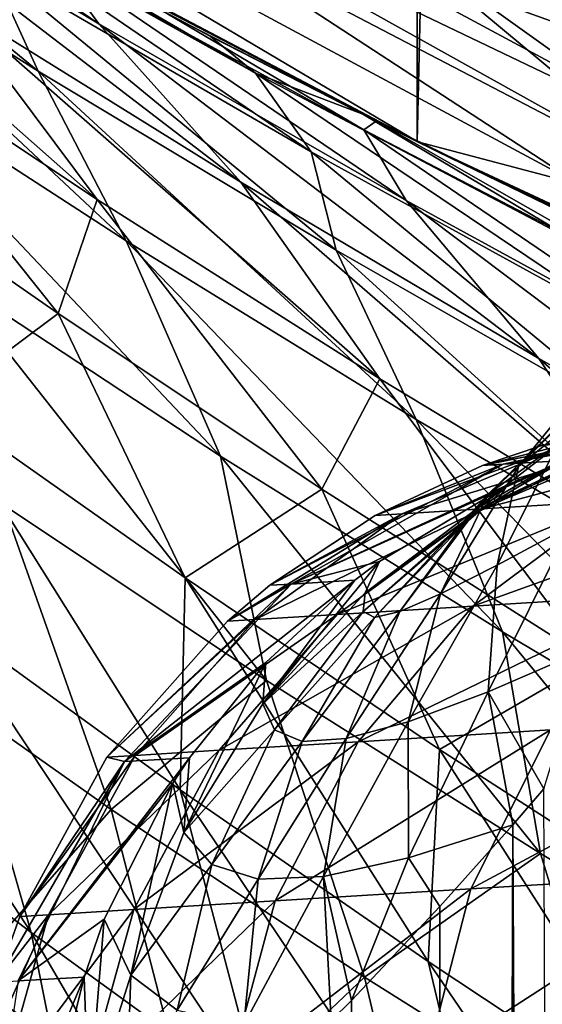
# Model space of a CAD drawing. Header units: metres. Extents: x -23 to 23, y -109 to 23.
# Tile 95 of 256: x -10.989 to -10.022, y -22.185 to -20.363. Entities that reach past the tile are written whole.
import ezdxf

# ---------------------------------------------------------------- set-up
doc = ezdxf.new("R2010")
doc.units = ezdxf.units.M
doc.layers.add('solid_509434', color=7, linetype='CONTINUOUS')

msp = doc.modelspace()

# ---------------------------------------------------------------- linework, layer by layer
at = {"layer": 'solid_509434'}
for points in [[(-10.253399, -20.587858), (-10.253399, 20.587858), (-9.290138, 21.039841)], [(-9.290138, -21.039841), (-10.253399, -20.587858), (-9.290138, 21.039841)], [(-10.253399, -20.587858), (-11.19101, -20.093779), (-10.253399, 20.587858)], [(-11.67639, -19.542984, 115.765907), (-9.877564, -20.510973, 115.765907), (-11.543089, -19.319876, 115.939346)], [(-9.877564, -20.510973, 115.765907), (-9.764799, -20.276815, 115.939346), (-11.543089, -19.319876, 115.939346)], [(-10.260426, -19.352709, 160.093643), (-10.586, -19.535641, 159.877151), (-8.713721, -20.432978, 159.877151)], [(-8.400079, -20.223284, 160.093643), (-10.260426, -19.352709, 160.093643), (-8.713721, -20.432978, 159.877151)], [(-9.76429, -20.451828, 117.650002), (-11.595916, -19.478958, 117.650002), (-10.998038, -19.586485, 117.650002)], [(-10.855426, -20.059313, 117.709198), (-11.595916, -19.478958, 117.650002), (-9.76429, -20.451828, 117.650002)], [(-10.929269, -19.474823, 117.699059), (-9.094084, -20.533136, 117.650002), (-10.998038, -19.586485, 117.650002)], [(-9.03793, -20.414494, 117.699059), (-10.929269, -19.474823, 117.699059), (-9.713544, -20.02997, 117.822166)], [(-9.03793, -20.414494, 117.699059), (-9.094084, -20.533136, 117.650002), (-10.929269, -19.474823, 117.699059)], [(-10.586, -19.535641, 159.877151), (-10.785956, -19.666653, 159.558624), (-8.904401, -20.58037, 159.558624)], [(-8.713721, -20.432978, 159.877151), (-10.586, -19.535641, 159.877151), (-8.904401, -20.58037, 159.558624)], [(-11.76545, -19.692045, 115.506149), (-9.952904, -20.667418, 115.506149), (-11.67639, -19.542984, 115.765907)], [(-9.952904, -20.667418, 115.506149), (-9.877564, -20.510973, 115.765907), (-11.67639, -19.542984, 115.765907)], [(-9.76429, -20.451828, 117.650002), (-10.998038, -19.586485, 117.650002), (-9.094084, -20.533136, 117.650002)], [(-11.534149, -19.746794, 117.851746), (-9.716865, -20.6947, 117.851746), (-10.972956, -19.650297, 159.185638)], [(-9.716865, -20.6947, 117.851746), (-10.029282, -20.144606, 159.185638), (-10.972956, -19.650297, 159.185638)], [(-10.785956, -19.666653, 159.558624), (-10.029282, -20.144606, 159.185638), (-9.063398, -20.593971, 159.185638)], [(-8.904401, -20.58037, 159.558624), (-10.785956, -19.666653, 159.558624), (-9.063398, -20.593971, 159.185638)], [(-11.76545, -19.692045, 115.506149), (-11.191878, -20.093328, 115.199997), (-10.251953, -20.58877, 115.199997)], [(-11.76545, -19.692045, 115.506149), (-10.251953, -20.58877, 115.199997), (-9.952904, -20.667418, 115.506149)], [(-10.855426, -20.059313, 117.709198), (-9.716865, -20.6947, 117.851746), (-11.534149, -19.746794, 117.851746)], [(-11.623344, -19.907324, 76.552711), (-10.954216, -20.457666, 76.840561), (-11.490523, -20.117706, 77.267555)], [(-11.623344, -19.907324, 76.552711), (-11.0436, -20.262178, 76.121323), (-10.954216, -20.457666, 76.840561)], [(-11.498783, -19.92263, 107.083992), (-11.401584, -20.03249, 106.345535), (-10.84204, -20.370209, 106.679268)], [(-10.929124, -20.250261, 107.400696), (-11.498783, -19.92263, 107.083992), (-10.84204, -20.370209, 106.679268)], [(-11.651877, -19.982172, 105.385017), (-11.356807, -20.355455, 104.809998), (-10.844995, -20.695511, 105.171242)], [(-11.1208, -20.327276, 105.741356), (-11.651877, -19.982172, 105.385017), (-10.844995, -20.695511, 105.171242)], [(-11.401584, -20.03249, 106.345535), (-11.1208, -20.327276, 105.741356), (-10.579386, -20.663391, 106.080986)], [(-10.84204, -20.370209, 106.679268), (-11.401584, -20.03249, 106.345535), (-10.579386, -20.663391, 106.080986)], [(-10.855426, -20.059313, 117.709198), (-9.76429, -20.451828, 117.650002), (-8.96696, -20.965166, 117.709198)], [(-10.855426, -20.059313, 117.709198), (-8.96696, -20.965166, 117.709198), (-9.716865, -20.6947, 117.851746)], [(-10.328998, -20.550226, 108.466095), (-10.251953, -20.58877, 115.199997), (-11.191878, -20.093328, 115.199997)], [(-10.71511, -20.35157, 108.117477), (-10.328998, -20.550226, 108.466095), (-11.191878, -20.093328, 115.199997)], [(-11.046123, -20.173824, 74.802788), (-11.19101, -20.093779), (-10.253399, -20.587858)], [(-11.490523, -20.117706, 77.267555), (-10.791888, -20.772211, 77.471809), (-11.312457, -20.434462, 77.912849)], [(-11.490523, -20.117706, 77.267555), (-10.954216, -20.457666, 76.840561), (-10.791888, -20.772211, 77.471809)], [(-11.156262, -20.124411, 75.400146), (-11.046123, -20.173824, 74.802788), (-10.552232, -20.461294, 75.003723)], [(-11.156262, -20.124411, 75.400146), (-10.449135, -20.607037, 75.703972), (-11.0436, -20.262178, 76.121323)], [(-11.156262, -20.124411, 75.400146), (-10.552232, -20.461294, 75.003723), (-10.449135, -20.607037, 75.703972)], [(-9.716865, -20.6947, 117.851746), (-9.063398, -20.593971, 159.185638), (-10.029282, -20.144606, 159.185638)], [(-10.63638, -20.392828, 74.389725), (-11.046123, -20.173824, 74.802788), (-10.253399, -20.587858)], [(-10.552232, -20.461294, 75.003723), (-11.046123, -20.173824, 74.802788), (-10.63638, -20.392828, 74.389725)], [(-11.0436, -20.262178, 76.121323), (-10.403256, -20.789288, 76.425102), (-10.954216, -20.457666, 76.840561)], [(-11.0436, -20.262178, 76.121323), (-10.449135, -20.607037, 75.703972), (-10.403256, -20.789288, 76.425102)], [(-10.351759, -20.566704, 107.702812), (-10.71511, -20.35157, 108.117477), (-10.929124, -20.250261, 107.400696)], [(-10.929124, -20.250261, 107.400696), (-10.84204, -20.370209, 106.679268), (-10.273618, -20.697132, 106.99733)], [(-10.351759, -20.566704, 107.702812), (-10.929124, -20.250261, 107.400696), (-10.273618, -20.697132, 106.99733)], [(-11.1208, -20.327276, 105.741356), (-10.844995, -20.695511, 105.171242), (-10.32218, -21.027508, 105.515549)], [(-10.579386, -20.663391, 106.080986), (-11.1208, -20.327276, 105.741356), (-10.32218, -21.027508, 105.515549)], [(-11.356807, -20.355455, 104.809998), (-11.394314, -20.574842, 104.023521), (-10.917656, -20.906399, 104.392891)], [(-10.844995, -20.695511, 105.171242), (-11.356807, -20.355455, 104.809998), (-10.917656, -20.906399, 104.392891)], [(-10.351759, -20.566704, 107.702812), (-10.328998, -20.550226, 108.466095), (-10.71511, -20.35157, 108.117477)], [(-10.84204, -20.370209, 106.679268), (-10.579386, -20.663391, 106.080986), (-10.02833, -20.989452, 106.404449)], [(-10.273618, -20.697132, 106.99733), (-10.84204, -20.370209, 106.679268), (-10.02833, -20.989452, 106.404449)], [(-10.353735, -20.537775, 74.11554), (-10.63638, -20.392828, 74.389725), (-10.253399, -20.587858)], [(-10.552232, -20.461294, 75.003723), (-10.63638, -20.392828, 74.389725), (-10.353735, -20.537775, 74.11554)], [(-11.312457, -20.434462, 77.912849), (-10.616853, -21.170586, 78.045868), (-11.120098, -20.83943, 78.498222)], [(-11.312457, -20.434462, 77.912849), (-10.791888, -20.772211, 77.471809), (-10.616853, -21.170586, 78.045868)], [(-10.954216, -20.457666, 76.840561), (-10.254894, -21.102688, 77.041794), (-10.791888, -20.772211, 77.471809)], [(-10.954216, -20.457666, 76.840561), (-10.403256, -20.789288, 76.425102), (-10.254894, -21.102688, 77.041794)], [(-10.552232, -20.461294, 75.003723), (-10.353735, -20.537775, 74.11554), (-9.934271, -20.787477, 74.625694)], [(-10.552232, -20.461294, 75.003723), (-9.839896, -20.942104, 75.306328), (-10.449135, -20.607037, 75.703972)], [(-10.552232, -20.461294, 75.003723), (-9.934271, -20.787477, 74.625694), (-9.839896, -20.942104, 75.306328)], [(-10.214949, -20.607155, 73.984116), (-10.353735, -20.537775, 74.11554), (-10.253399, -20.587858)], [(-9.701399, -20.856844, 73.752129), (-10.353735, -20.537775, 74.11554), (-10.214949, -20.607155, 73.984116)], [(-9.701399, -20.856844, 73.752129), (-9.934271, -20.787477, 74.625694), (-10.353735, -20.537775, 74.11554)], [(-9.766983, -20.871258, 107.989754), (-10.328998, -20.550226, 108.466095), (-10.351759, -20.566704, 107.702812)], [(-10.328998, -20.550226, 108.466095), (-10.251244, -20.589123, 108.534203), (-10.251953, -20.58877, 115.199997)], [(-9.705794, -20.8549, 108.749939), (-10.251244, -20.589123, 108.534203), (-10.328998, -20.550226, 108.466095)], [(-9.705794, -20.8549, 108.749939), (-10.328998, -20.550226, 108.466095), (-9.766983, -20.871258, 107.989754)], [(-10.917656, -20.906399, 104.392891), (-11.394314, -20.574842, 104.023521), (-11.140682, -21.073112, 103.50985)], [(-10.351759, -20.566704, 107.702812), (-10.273618, -20.697132, 106.99733), (-9.696839, -21.012476, 107.29921)], [(-9.766983, -20.871258, 107.989754), (-10.351759, -20.566704, 107.702812), (-9.696839, -21.012476, 107.29921)], [(-10.214949, -20.607155, 73.984116), (-10.253399, -20.587858), (-9.290138, -21.039841)], [(-9.297239, -21.037142, 109.316544), (-9.29015, -21.040274, 115.199997), (-10.251953, -20.58877, 115.199997)], [(-9.952904, -20.667418, 115.506149), (-10.251953, -20.58877, 115.199997), (-9.29015, -21.040274, 115.199997)], [(-9.777992, -20.818043, 108.934364), (-9.297239, -21.037142, 109.316544), (-10.251953, -20.58877, 115.199997)], [(-10.251244, -20.589123, 108.534203), (-9.777992, -20.818043, 108.934364), (-10.251953, -20.58877, 115.199997)], [(-9.705794, -20.8549, 108.749939), (-9.777992, -20.818043, 108.934364), (-10.251244, -20.589123, 108.534203)], [(-10.449135, -20.607037, 75.703972), (-9.837883, -21.113173, 76.027191), (-10.403256, -20.789288, 76.425102)], [(-10.449135, -20.607037, 75.703972), (-9.839896, -20.942104, 75.306328), (-9.837883, -21.113173, 76.027191)], [(-9.782759, -20.815802, 73.587563), (-10.214949, -20.607155, 73.984116), (-9.290138, -21.039841)], [(-9.701399, -20.856844, 73.752129), (-10.214949, -20.607155, 73.984116), (-9.782759, -20.815802, 73.587563)], [(-10.579386, -20.663391, 106.080986), (-10.32218, -21.027508, 105.515549), (-9.788989, -21.350328, 105.843399)], [(-10.02833, -20.989452, 106.404449), (-10.579386, -20.663391, 106.080986), (-9.788989, -21.350328, 105.843399)], [(-10.844995, -20.695511, 105.171242), (-10.917656, -20.906399, 104.392891), (-10.429346, -21.231745, 104.746613)], [(-10.32218, -21.027508, 105.515549), (-10.844995, -20.695511, 105.171242), (-10.429346, -21.231745, 104.746613)], [(-10.273618, -20.697132, 106.99733), (-10.02833, -20.989452, 106.404449), (-9.468289, -21.304586, 106.711227)], [(-9.696839, -21.012476, 107.29921), (-10.273618, -20.697132, 106.99733), (-9.468289, -21.304586, 106.711227)], [(-10.791888, -20.772211, 77.471809), (-10.095307, -21.495853, 77.604294), (-10.616853, -21.170586, 78.045868)], [(-10.791888, -20.772211, 77.471809), (-10.254894, -21.102688, 77.041794), (-10.095307, -21.495853, 77.604294)], [(-10.403256, -20.789288, 76.425102), (-9.702227, -21.426704, 76.629379), (-10.254894, -21.102688, 77.041794)], [(-10.403256, -20.789288, 76.425102), (-9.837883, -21.113173, 76.027191), (-9.702227, -21.426704, 76.629379)], [(-11.120098, -20.83943, 78.498222), (-10.5321, -21.585489, 78.644707), (-11.01858, -21.260305, 79.111954)], [(-11.120098, -20.83943, 78.498222), (-10.616853, -21.170586, 78.045868), (-10.5321, -21.585489, 78.644707)], [(-10.917656, -20.906399, 104.392891), (-11.140682, -21.073112, 103.50985), (-10.682534, -21.395746, 103.883072)], [(-10.429346, -21.231745, 104.746613), (-10.917656, -20.906399, 104.392891), (-10.682534, -21.395746, 103.883072)], [(-9.897941, -20.983908, 87.228958), (-10.065571, -21.18989, 87.195076), (-9.9783, -21.118639, 86.672806)], [(-9.897941, -20.983908, 87.228958), (-9.931324, -21.055843, 87.750191), (-10.065571, -21.18989, 87.195076)], [(-10.02833, -20.989452, 106.404449), (-9.788989, -21.350328, 105.843399), (-9.246178, -21.663015, 106.154213)], [(-9.468289, -21.304586, 106.711227), (-10.02833, -20.989452, 106.404449), (-9.246178, -21.663015, 106.154213)], [(-10.32218, -21.027508, 105.515549), (-10.429346, -21.231745, 104.746613), (-9.929914, -21.549917, 105.084045)], [(-9.788989, -21.350328, 105.843399), (-10.32218, -21.027508, 105.515549), (-9.929914, -21.549917, 105.084045)], [(-9.931324, -21.055843, 87.750191), (-10.121705, -21.241117, 87.712769), (-10.065571, -21.18989, 87.195076)], [(-9.931324, -21.055843, 87.750191), (-9.937321, -21.107601, 88.261612), (-10.121705, -21.241117, 87.712769)], [(-11.140682, -21.073112, 103.50985), (-11.135362, -21.4664, 102.841232), (-10.691424, -21.787996, 103.233215)], [(-10.682534, -21.395746, 103.883072), (-11.140682, -21.073112, 103.50985), (-10.691424, -21.787996, 103.233215)], [(-10.094314, -21.185394, 90.727936), (-9.543574, -21.08371, 89.756622), (-9.654391, -21.090488, 90.760735)], [(-9.818282, -21.126894, 89.715721), (-9.543574, -21.08371, 89.756622), (-10.094314, -21.185394, 90.727936)], [(-10.254894, -21.102688, 77.041794), (-9.556819, -21.816217, 77.180389), (-10.095307, -21.495853, 77.604294)], [(-10.254894, -21.102688, 77.041794), (-9.702227, -21.426704, 76.629379), (-9.556819, -21.816217, 77.180389)], [(-10.132661, -21.187725, 91.769997), (-9.654391, -21.090488, 90.760735), (-10.020823, -21.150204, 91.769997)], [(-10.094314, -21.185394, 90.727936), (-9.654391, -21.090488, 90.760735), (-10.132661, -21.187725, 91.769997)], [(-9.937321, -21.107601, 88.261612), (-10.149065, -21.27103, 88.222572), (-10.121705, -21.241117, 87.712769)], [(-9.937321, -21.107601, 88.261612), (-9.918786, -21.137651, 88.761017), (-10.149065, -21.27103, 88.222572)], [(-9.9783, -21.118639, 86.672806), (-10.105398, -21.372025, 86.714539), (-9.969528, -21.299168, 86.212334)], [(-9.9783, -21.118639, 86.672806), (-10.065571, -21.18989, 87.195076), (-10.105398, -21.372025, 86.714539)], [(-11.56345, -21.140621, 102.439049), (-11.377295, -21.739378, 101.9757), (-10.967451, -22.052195, 102.382507)], [(-11.135362, -21.4664, 102.841232), (-11.56345, -21.140621, 102.439049), (-10.967451, -22.052195, 102.382507)], [(-9.829161, -21.138481, 93.708801), (-10.133175, -21.268013, 93.770859), (-10.281157, -21.277065, 92.775238)], [(-9.972584, -21.147255, 92.743896), (-9.829161, -21.138481, 93.708801), (-10.281157, -21.277065, 92.775238)], [(-9.918786, -21.137651, 88.761017), (-10.150036, -21.278467, 88.721565), (-10.149065, -21.27103, 88.222572)], [(-9.918786, -21.137651, 88.761017), (-9.878325, -21.144548, 89.246407), (-10.150036, -21.278467, 88.721565)], [(-9.592396, -21.124001, 94.65464), (-9.888856, -21.253071, 94.746849), (-10.133175, -21.268013, 93.770859)], [(-9.829161, -21.138481, 93.708801), (-9.592396, -21.124001, 94.65464), (-10.133175, -21.268013, 93.770859)], [(-10.126918, -21.262419, 89.20697), (-9.818282, -21.126894, 89.715721), (-9.980069, -21.178453, 89.691399)], [(-9.878325, -21.144548, 89.246407), (-9.818282, -21.126894, 89.715721), (-10.126918, -21.262419, 89.20697)], [(-9.980069, -21.178453, 89.691399), (-9.818282, -21.126894, 89.715721), (-10.094314, -21.185394, 90.727936)], [(-9.972584, -21.147255, 92.743896), (-10.281157, -21.277065, 92.775238), (-10.330946, -21.280109, 91.769997)], [(-10.132661, -21.187725, 91.769997), (-9.972584, -21.147255, 92.743896), (-10.330946, -21.280109, 91.769997)], [(-9.878325, -21.144548, 89.246407), (-10.126918, -21.262419, 89.20697), (-10.150036, -21.278467, 88.721565)], [(-10.132661, -21.187725, 91.769997), (-10.020823, -21.150204, 91.769997), (-9.972584, -21.147255, 92.743896)], [(-10.616853, -21.170586, 78.045868), (-10.025023, -21.905964, 78.187248), (-10.5321, -21.585489, 78.644707)], [(-10.616853, -21.170586, 78.045868), (-10.095307, -21.495853, 77.604294), (-10.025023, -21.905964, 78.187248)], [(-10.094314, -21.185394, 90.727936), (-10.330946, -21.280109, 91.769997), (-10.525554, -21.409561, 91.769997)], [(-10.486142, -21.407207, 90.698097), (-10.094314, -21.185394, 90.727936), (-10.525554, -21.409561, 91.769997)], [(-9.980069, -21.178453, 89.691399), (-10.094314, -21.185394, 90.727936), (-10.486142, -21.407207, 90.698097)], [(-10.081913, -21.221975, 89.675995), (-9.980069, -21.178453, 89.691399), (-10.486142, -21.407207, 90.698097)], [(-10.094314, -21.185394, 90.727936), (-10.132661, -21.187725, 91.769997), (-10.330946, -21.280109, 91.769997)], [(-10.065571, -21.18989, 87.195076), (-10.210194, -21.425465, 87.218376), (-10.105398, -21.372025, 86.714539)], [(-10.065571, -21.18989, 87.195076), (-10.121705, -21.241117, 87.712769), (-10.210194, -21.425465, 87.218376)], [(-10.126918, -21.262419, 89.20697), (-9.980069, -21.178453, 89.691399), (-10.081913, -21.221975, 89.675995)], [(-10.429346, -21.231745, 104.746613), (-10.682534, -21.395746, 103.883072), (-10.21198, -21.713299, 104.2407)], [(-10.323112, -21.365448, 89.639137), (-10.081913, -21.221975, 89.675995), (-10.486142, -21.407207, 90.698097)], [(-9.929914, -21.549917, 105.084045), (-10.429346, -21.231745, 104.746613), (-10.21198, -21.713299, 104.2407)], [(-10.349411, -21.423634, 89.178902), (-10.081913, -21.221975, 89.675995), (-10.323112, -21.365448, 89.639137)], [(-10.126918, -21.262419, 89.20697), (-10.081913, -21.221975, 89.675995), (-10.349411, -21.423634, 89.178902)], [(-9.550028, -21.232347, 95.694214), (-9.801667, -21.426735, 95.803482), (-10.149994, -21.44804, 94.829582)], [(-9.888856, -21.253071, 94.746849), (-9.550028, -21.232347, 95.694214), (-10.149994, -21.44804, 94.829582)], [(-10.121705, -21.241117, 87.712769), (-10.285275, -21.458263, 87.720116), (-10.210194, -21.425465, 87.218376)], [(-10.121705, -21.241117, 87.712769), (-10.149065, -21.27103, 88.222572), (-10.285275, -21.458263, 87.720116)], [(-11.01858, -21.260305, 79.111954), (-10.819314, -21.824392, 79.560204), (-11.265763, -21.508949, 80.039841)], [(-11.01858, -21.260305, 79.111954), (-10.5321, -21.585489, 78.644707), (-10.819314, -21.824392, 79.560204)], [(-10.133175, -21.268013, 93.770859), (-10.401092, -21.463398, 93.826538), (-10.553164, -21.472698, 92.803352)], [(-10.281157, -21.277065, 92.775238), (-10.133175, -21.268013, 93.770859), (-10.553164, -21.472698, 92.803352)], [(-9.888856, -21.253071, 94.746849), (-10.149994, -21.44804, 94.829582), (-10.401092, -21.463398, 93.826538)], [(-10.133175, -21.268013, 93.770859), (-9.888856, -21.253071, 94.746849), (-10.401092, -21.463398, 93.826538)], [(-10.126918, -21.262419, 89.20697), (-10.349411, -21.423634, 89.178902), (-10.353093, -21.458113, 88.70356)], [(-10.150036, -21.278467, 88.721565), (-10.126918, -21.262419, 89.20697), (-10.353093, -21.458113, 88.70356)], [(-10.281157, -21.277065, 92.775238), (-10.553164, -21.472698, 92.803352), (-10.604342, -21.475828, 91.769997)], [(-10.525554, -21.409561, 91.769997), (-10.281157, -21.277065, 92.775238), (-10.604342, -21.475828, 91.769997)], [(-10.525554, -21.409561, 91.769997), (-10.330946, -21.280109, 91.769997), (-10.281157, -21.277065, 92.775238)], [(-10.150036, -21.278467, 88.721565), (-10.353093, -21.458113, 88.70356), (-10.332319, -21.469431, 88.216248)], [(-10.149065, -21.27103, 88.222572), (-10.332319, -21.469431, 88.216248), (-10.285275, -21.458263, 87.720116)], [(-10.149065, -21.27103, 88.222572), (-10.150036, -21.278467, 88.721565), (-10.332319, -21.469431, 88.216248)], [(-9.969528, -21.299168, 86.212334), (-10.121813, -21.606558, 86.49221), (-9.939161, -21.527855, 85.970871)], [(-9.969528, -21.299168, 86.212334), (-10.105398, -21.372025, 86.714539), (-10.121813, -21.606558, 86.49221)], [(-10.53886, -21.628637, 89.111496), (-10.323112, -21.365448, 89.639137), (-10.368734, -21.400198, 89.632103)], [(-10.349411, -21.423634, 89.178902), (-10.323112, -21.365448, 89.639137), (-10.53886, -21.628637, 89.111496)], [(-10.368734, -21.400198, 89.632103), (-10.323112, -21.365448, 89.639137), (-10.486142, -21.407207, 90.698097)], [(-10.105398, -21.372025, 86.714539), (-10.269951, -21.662184, 87.020676), (-10.121813, -21.606558, 86.49221)], [(-10.105398, -21.372025, 86.714539), (-10.210194, -21.425465, 87.218376), (-10.269951, -21.662184, 87.020676)], [(-10.682534, -21.395746, 103.883072), (-10.691424, -21.787996, 103.233215), (-10.233062, -22.105761, 103.610596)], [(-10.21198, -21.713299, 104.2407), (-10.682534, -21.395746, 103.883072), (-10.233062, -22.105761, 103.610596)], [(-10.486142, -21.407207, 90.698097), (-10.604342, -21.475828, 91.769997), (-10.827274, -21.727528, 91.769997)], [(-10.794412, -21.735851, 90.673935), (-10.486142, -21.407207, 90.698097), (-10.827274, -21.727528, 91.769997)], [(-10.368734, -21.400198, 89.632103), (-10.486142, -21.407207, 90.698097), (-10.794412, -21.735851, 90.673935)], [(-10.533294, -21.5522, 89.606468), (-10.368734, -21.400198, 89.632103), (-10.794412, -21.735851, 90.673935)], [(-10.486142, -21.407207, 90.698097), (-10.525554, -21.409561, 91.769997), (-10.604342, -21.475828, 91.769997)], [(-10.53886, -21.628637, 89.111496), (-10.368734, -21.400198, 89.632103), (-10.533294, -21.5522, 89.606468)], [(-10.353093, -21.458113, 88.70356), (-10.349411, -21.423634, 89.178902), (-10.53886, -21.628637, 89.111496)], [(-10.210194, -21.425465, 87.218376), (-10.384307, -21.693239, 87.551361), (-10.269951, -21.662184, 87.020676)], [(-10.210194, -21.425465, 87.218376), (-10.285275, -21.458263, 87.720116), (-10.384307, -21.693239, 87.551361)], [(-9.801667, -21.426735, 95.803482), (-10.00643, -21.677322, 95.894745), (-10.362688, -21.699112, 94.898674)], [(-10.149994, -21.44804, 94.829582), (-9.801667, -21.426735, 95.803482), (-10.362688, -21.699112, 94.898674)], [(-10.149994, -21.44804, 94.829582), (-10.362688, -21.699112, 94.898674), (-10.619447, -21.714815, 93.873032)], [(-10.401092, -21.463398, 93.826538), (-10.149994, -21.44804, 94.829582), (-10.619447, -21.714815, 93.873032)], [(-11.135362, -21.4664, 102.841232), (-10.967451, -22.052195, 102.382507), (-10.540513, -22.362396, 102.779236)], [(-10.691424, -21.787996, 103.233215), (-11.135362, -21.4664, 102.841232), (-10.540513, -22.362396, 102.779236)], [(-10.401092, -21.463398, 93.826538), (-10.619447, -21.714815, 93.873032), (-10.774936, -21.724325, 92.826836)], [(-10.553164, -21.472698, 92.803352), (-10.401092, -21.463398, 93.826538), (-10.774936, -21.724325, 92.826836)], [(-10.353093, -21.458113, 88.70356), (-10.53886, -21.628637, 89.111496), (-10.517118, -21.677275, 88.601112)], [(-10.332319, -21.469431, 88.216248), (-10.353093, -21.458113, 88.70356), (-10.517118, -21.677275, 88.601112)], [(-10.285275, -21.458263, 87.720116), (-10.466177, -21.698582, 88.079636), (-10.384307, -21.693239, 87.551361)], [(-10.285275, -21.458263, 87.720116), (-10.332319, -21.469431, 88.216248), (-10.466177, -21.698582, 88.079636)], [(-10.553164, -21.472698, 92.803352), (-10.774936, -21.724325, 92.826836), (-10.827274, -21.727528, 91.769997)], [(-10.604342, -21.475828, 91.769997), (-10.553164, -21.472698, 92.803352), (-10.827274, -21.727528, 91.769997)], [(-10.332319, -21.469431, 88.216248), (-10.517118, -21.677275, 88.601112), (-10.466177, -21.698582, 88.079636)], [(-10.095307, -21.495853, 77.604294), (-9.499051, -22.223228, 77.746841), (-10.025023, -21.905964, 78.187248)], [(-10.095307, -21.495853, 77.604294), (-9.556819, -21.816217, 77.180389), (-9.499051, -22.223228, 77.746841)], [(-11.265763, -21.508949, 80.039841), (-10.819314, -21.824392, 79.560204), (-11.091, -22.134079, 80.452637)], [(-9.939161, -21.527855, 85.970871), (-10.121813, -21.606558, 86.49221), (-10.018797, -21.786001, 86.142517)], [(-10.674384, -21.728861, 89.584076), (-10.533294, -21.5522, 89.606468), (-10.794412, -21.735851, 90.673935)], [(-10.685177, -21.86738, 89.047577), (-10.533294, -21.5522, 89.606468), (-10.674384, -21.728861, 89.584076)], [(-10.53886, -21.628637, 89.111496), (-10.533294, -21.5522, 89.606468), (-10.685177, -21.86738, 89.047577)], [(-9.929914, -21.549917, 105.084045), (-10.21198, -21.713299, 104.2407), (-9.729618, -22.02474, 104.5821)], [(-10.5321, -21.585489, 78.644707), (-10.35078, -22.135159, 79.087029), (-10.819314, -21.824392, 79.560204)], [(-10.5321, -21.585489, 78.644707), (-10.025023, -21.905964, 78.187248), (-10.35078, -22.135159, 79.087029)], [(-10.121813, -21.606558, 86.49221), (-10.269951, -21.662184, 87.020676), (-10.269172, -21.913742, 86.830963)], [(-10.121813, -21.606558, 86.49221), (-10.269172, -21.913742, 86.830963), (-10.076389, -21.852818, 86.286903)], [(-10.121813, -21.606558, 86.49221), (-10.076389, -21.852818, 86.286903), (-10.018797, -21.786001, 86.142517)], [(-10.517118, -21.677275, 88.601112), (-10.53886, -21.628637, 89.111496), (-10.685177, -21.86738, 89.047577)], [(-9.553696, -21.649632, 96.85041), (-9.693743, -21.943365, 96.93502), (-10.154026, -21.971518, 95.963409)], [(-10.00643, -21.677322, 95.894745), (-9.553696, -21.649632, 96.85041), (-10.154026, -21.971518, 95.963409)], [(-10.269951, -21.662184, 87.020676), (-10.426628, -21.948671, 87.387505), (-10.269172, -21.913742, 86.830963)], [(-10.269951, -21.662184, 87.020676), (-10.384307, -21.693239, 87.551361), (-10.426628, -21.948671, 87.387505)], [(-10.517118, -21.677275, 88.601112), (-10.685177, -21.86738, 89.047577), (-10.633327, -21.926449, 88.501389)], [(-10.466177, -21.698582, 88.079636), (-10.517118, -21.677275, 88.601112), (-10.633327, -21.926449, 88.501389)], [(-10.00643, -21.677322, 95.894745), (-10.154026, -21.971518, 95.963409), (-10.516253, -21.993671, 94.950661)], [(-10.362688, -21.699112, 94.898674), (-10.00643, -21.677322, 95.894745), (-10.516253, -21.993671, 94.950661)], [(-10.362688, -21.699112, 94.898674), (-10.516253, -21.993671, 94.950661), (-10.777272, -22.009636, 93.90802)], [(-10.619447, -21.714815, 93.873032), (-10.362688, -21.699112, 94.898674), (-10.777272, -22.009636, 93.90802)], [(-10.466177, -21.698582, 88.079636), (-10.633327, -21.926449, 88.501389), (-10.547633, -21.953281, 87.946182)], [(-10.384307, -21.693239, 87.551361), (-10.547633, -21.953281, 87.946182), (-10.426628, -21.948671, 87.387505)], [(-10.384307, -21.693239, 87.551361), (-10.466177, -21.698582, 88.079636), (-10.547633, -21.953281, 87.946182)], [(-10.774936, -21.724325, 92.826836), (-10.935331, -22.019304, 92.844505), (-10.988543, -22.022558, 91.769997)], [(-10.827274, -21.727528, 91.769997), (-10.774936, -21.724325, 92.826836), (-10.988543, -22.022558, 91.769997)], [(-10.619447, -21.714815, 93.873032), (-10.777272, -22.009636, 93.90802), (-10.935331, -22.019304, 92.844505)], [(-10.774936, -21.724325, 92.826836), (-10.619447, -21.714815, 93.873032), (-10.935331, -22.019304, 92.844505)], [(-10.21198, -21.713299, 104.2407), (-10.233062, -22.105761, 103.610596), (-9.761399, -22.418867, 103.971138)], [(-9.729618, -22.02474, 104.5821), (-10.21198, -21.713299, 104.2407), (-9.761399, -22.418867, 103.971138)], [(-11.377295, -21.739378, 101.9757), (-11.234944, -22.378689, 101.552757), (-10.841872, -22.677444, 101.964088)], [(-10.967451, -22.052195, 102.382507), (-11.377295, -21.739378, 101.9757), (-10.841872, -22.677444, 101.964088)], [(-10.794412, -21.735851, 90.673935), (-10.988543, -22.022558, 91.769997), (-11.032142, -22.143902, 91.769997)], [(-10.991224, -22.141584, 90.657623), (-10.794412, -21.735851, 90.673935), (-11.032142, -22.143902, 91.769997)], [(-10.674384, -21.728861, 89.584076), (-10.794412, -21.735851, 90.673935), (-10.991224, -22.141584, 90.657623)], [(-10.70497, -21.775585, 89.579147), (-10.674384, -21.728861, 89.584076), (-10.991224, -22.141584, 90.657623)], [(-10.794412, -21.735851, 90.673935), (-10.827274, -21.727528, 91.769997), (-10.988543, -22.022558, 91.769997)], [(-10.685177, -21.86738, 89.047577), (-10.674384, -21.728861, 89.584076), (-10.70497, -21.775585, 89.579147)], [(-10.83203, -22.027645, 89.558144), (-10.70497, -21.775585, 89.579147), (-10.991224, -22.141584, 90.657623)], [(-10.782998, -22.130947, 88.989807), (-10.70497, -21.775585, 89.579147), (-10.83203, -22.027645, 89.558144)], [(-10.685177, -21.86738, 89.047577), (-10.70497, -21.775585, 89.579147), (-10.782998, -22.130947, 88.989807)], [(-10.691424, -21.787996, 103.233215), (-10.540513, -22.362396, 102.779236), (-10.098213, -22.670149, 103.161659)], [(-10.233062, -22.105761, 103.610596), (-10.691424, -21.787996, 103.233215), (-10.098213, -22.670149, 103.161659)], [(-10.018797, -21.786001, 86.142517), (-10.076389, -21.852818, 86.286903), (-9.837638, -65.871353, 85.715782)], [(-10.819314, -21.824392, 79.560204), (-10.662497, -22.431688, 79.966942), (-11.091, -22.134079, 80.452637)], [(-10.819314, -21.824392, 79.560204), (-10.35078, -22.135159, 79.087029), (-10.662497, -22.431688, 79.966942)], [(-10.633327, -21.926449, 88.501389), (-10.685177, -21.86738, 89.047577), (-10.782998, -22.130947, 88.989807)], [(-10.269172, -21.913742, 86.830963), (-10.211378, -22.004021, 86.644936), (-10.076389, -21.852818, 86.286903)], [(-10.076389, -21.852818, 86.286903), (-10.211378, -22.004021, 86.644936), (-10.199755, -65.880966, 86.612923)], [(-10.076389, -21.852818, 86.286903), (-10.199755, -65.880966, 86.612923), (-9.837638, -65.871353, 85.715782)], [(-10.025023, -21.905964, 78.187248), (-9.860305, -22.443279, 78.62429), (-10.35078, -22.135159, 79.087029)], [(-10.025023, -21.905964, 78.187248), (-9.499051, -22.223228, 77.746841), (-9.860305, -22.443279, 78.62429)], [(-10.269172, -21.913742, 86.830963), (-10.426628, -21.948671, 87.387505), (-10.374984, -22.177807, 87.123589)], [(-10.269172, -21.913742, 86.830963), (-10.374984, -22.177807, 87.123589), (-10.211378, -22.004021, 86.644936)], [(-10.633327, -21.926449, 88.501389), (-10.782998, -22.130947, 88.989807), (-10.697393, -22.195921, 88.408859)], [(-10.547633, -21.953281, 87.946182), (-10.633327, -21.926449, 88.501389), (-10.697393, -22.195921, 88.408859)], [(-10.547633, -21.953281, 87.946182), (-10.697393, -22.195921, 88.408859), (-10.573713, -22.2232, 87.822243)], [(-10.426628, -21.948671, 87.387505), (-10.573713, -22.2232, 87.822243), (-10.412075, -22.215046, 87.240356)], [(-10.426628, -21.948671, 87.387505), (-10.547633, -21.953281, 87.946182), (-10.573713, -22.2232, 87.822243)], [(-10.426628, -21.948671, 87.387505), (-10.412075, -22.215046, 87.240356), (-10.374984, -22.177807, 87.123589)], [(-9.693743, -21.943365, 96.93502), (-9.772072, -22.2661, 96.987534), (-10.237041, -22.294538, 96.006027)], [(-10.154026, -21.971518, 95.963409), (-9.693743, -21.943365, 96.93502), (-10.237041, -22.294538, 96.006027)], [(-10.154026, -21.971518, 95.963409), (-10.237041, -22.294538, 96.006027), (-10.602973, -22.316921, 94.982933)], [(-10.516253, -21.993671, 94.950661), (-10.154026, -21.971518, 95.963409), (-10.602973, -22.316921, 94.982933)], [(-10.516253, -21.993671, 94.950661), (-10.602973, -22.316921, 94.982933), (-10.866635, -22.333046, 93.929733)], [(-10.777272, -22.009636, 93.90802), (-10.516253, -21.993671, 94.950661), (-10.866635, -22.333046, 93.929733)], [(-10.777272, -22.009636, 93.90802), (-10.866635, -22.333046, 93.929733), (-11.02629, -22.342812, 92.855476)], [(-10.935331, -22.019304, 92.844505), (-10.777272, -22.009636, 93.90802), (-11.02629, -22.342812, 92.855476)], [(-10.211378, -22.004021, 86.644936), (-10.374984, -22.177807, 87.123589), (-10.199755, -65.880966, 86.612923)], [(-10.935331, -22.019304, 92.844505), (-11.02629, -22.342812, 92.855476), (-11.080044, -22.3461, 91.769997)], [(-11.032142, -22.143902, 91.769997), (-10.935331, -22.019304, 92.844505), (-11.080044, -22.3461, 91.769997)], [(-11.032142, -22.143902, 91.769997), (-10.988543, -22.022558, 91.769997), (-10.935331, -22.019304, 92.844505)], [(-10.869341, -22.134682, 89.551682), (-10.83203, -22.027645, 89.558144), (-10.991224, -22.141584, 90.657623)], [(-10.860465, -22.377661, 89.144035), (-10.83203, -22.027645, 89.558144), (-10.869341, -22.134682, 89.551682)], [(-10.782998, -22.130947, 88.989807), (-10.83203, -22.027645, 89.558144), (-10.860465, -22.377661, 89.144035)], [(-10.967451, -22.052195, 102.382507), (-10.841872, -22.677444, 101.964088), (-10.430672, -22.975195, 102.365463)], [(-10.540513, -22.362396, 102.779236), (-10.967451, -22.052195, 102.382507), (-10.430672, -22.975195, 102.365463)], [(-10.233062, -22.105761, 103.610596), (-10.098213, -22.670149, 103.161659), (-9.641806, -22.974541, 103.52755)], [(-9.761399, -22.418867, 103.971138), (-10.233062, -22.105761, 103.610596), (-9.641806, -22.974541, 103.52755)], [(-11.091, -22.134079, 80.452637), (-10.962189, -22.797812, 80.819519), (-11.351851, -22.517511, 81.318275)], [(-11.091, -22.134079, 80.452637), (-10.662497, -22.431688, 79.966942), (-10.962189, -22.797812, 80.819519)], [(-10.869341, -22.134682, 89.551682), (-10.991224, -22.141584, 90.657623), (-11.058765, -22.58769, 90.650635)], [(-10.909948, -22.299408, 89.544212), (-10.869341, -22.134682, 89.551682), (-11.058765, -22.58769, 90.650635)], [(-10.860465, -22.377661, 89.144035), (-10.869341, -22.134682, 89.551682), (-10.909948, -22.299408, 89.544212)], [(-10.782998, -22.130947, 88.989807), (-10.860465, -22.377661, 89.144035), (-10.793228, -22.436163, 88.738464)], [(-10.697393, -22.195921, 88.408859), (-10.782998, -22.130947, 88.989807), (-10.793228, -22.436163, 88.738464)], [(-10.35078, -22.135159, 79.087029), (-10.210568, -22.726694, 79.488388), (-10.662497, -22.431688, 79.966942)], [(-10.35078, -22.135159, 79.087029), (-9.860305, -22.443279, 78.62429), (-10.210568, -22.726694, 79.488388)], [(-10.374984, -22.177807, 87.123589), (-10.412075, -22.215046, 87.240356), (-10.199755, -65.880966, 86.612923)]]:
    msp.add_3dface(points, dxfattribs=at)

doc.saveas('drawing.dxf')
